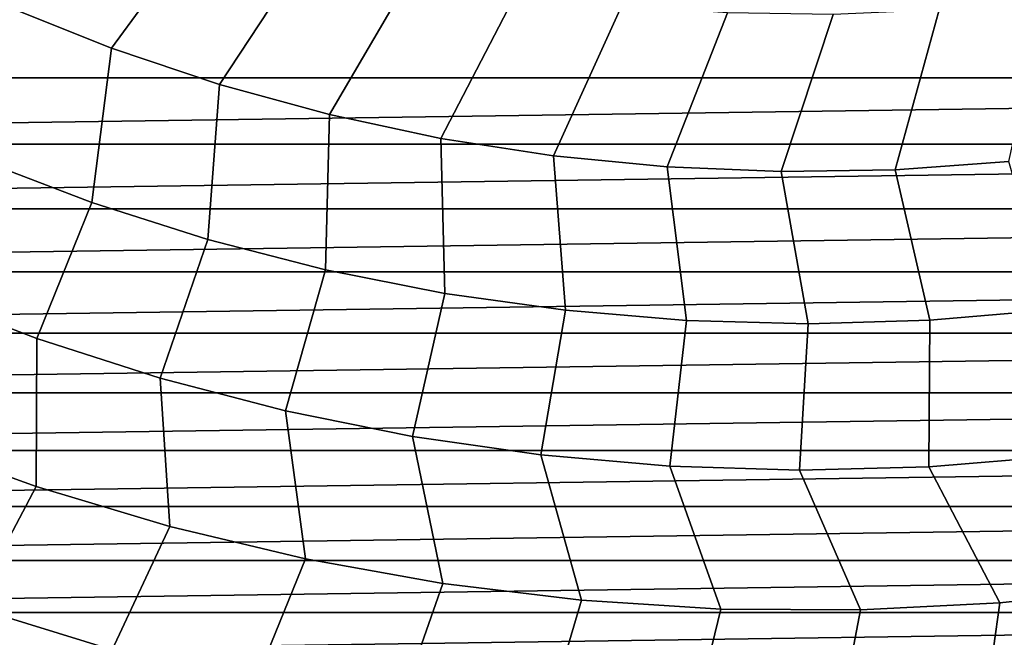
# Model space of a CAD drawing. Header units: metres. Extents: x -25 to 132, y -25 to 25.
# Tile 11 of 256: x -6.34 to 1.6, y -20.02 to -15.04. Entities that reach past the tile are written whole.
import ezdxf

# ---------------------------------------------------------------- set-up
doc = ezdxf.new("R2010")
doc.units = ezdxf.units.M
doc.layers.add('solid_12_061_071_XXX', color=7, linetype='CONTINUOUS')

msp = doc.modelspace()

# ---------------------------------------------------------------- linework, layer by layer
at = {"layer": 'solid_12_061_071_XXX'}
for points in [[(-4.819275, -14.201178, 122.703766), (-5.620394, -13.903598, 122.703766), (-6.458279, -14.926735, 121.911652), (-5.603848, -15.268061, 121.911652)], [(-4.002506, -14.452641, 122.703766), (-4.819275, -14.201178, 122.703766), (-5.603848, -15.268061, 121.911652), (-4.731483, -15.560522, 121.911652)], [(-3.172739, -14.657168, 122.703766), (-4.002506, -14.452641, 122.703766), (-4.731483, -15.560522, 121.911652), (-3.843975, -15.803185, 121.911652)], [(-2.332668, -14.814098, 122.703766), (-3.172739, -14.657168, 122.703766), (-3.843975, -15.803185, 121.911652), (-2.944165, -15.995271, 121.911652)], [(-1.485023, -14.922921, 122.703766), (-2.332668, -14.814098, 122.703766), (-2.944165, -15.995271, 121.911652), (-2.034932, -16.136166, 121.911652)], [(-6.458279, -14.926735, 121.911652), (-6.67942, -16.163862, 121.056366), (-5.761938, -16.513182, 121.056366), (-5.603848, -15.268061, 121.911652)], [(-0.632555, -14.983282, 122.703766), (-1.485023, -14.922921, 122.703766), (-2.034932, -16.136166, 121.911652), (-1.119187, -16.225418, 121.911652)], [(1.926076, -14.872427, 122.703766), (1.075769, -14.957994, 122.703766), (0.720106, -16.248022, 121.911652), (1.637768, -16.181301, 121.911652)], [(18.969107, -15.505578), (-18.969191, -15.505475), (-19.40436, -14.957297), (19.40428, -14.957402)], [(0.221967, -14.994986, 122.703766), (-0.632555, -14.983282, 122.703766), (-1.119187, -16.225418, 121.911652), (-0.19986, -16.262743, 121.911652)], [(1.075769, -14.957994, 122.703766), (0.221967, -14.994986, 122.703766), (-0.19986, -16.262743, 121.911652), (0.720106, -16.248022, 121.911652)], [(-5.603848, -15.268061, 121.911652), (-5.761938, -16.513182, 121.056366), (-4.826301, -16.810471, 121.056366), (-4.731483, -15.560522, 121.911652)], [(18.969107, -15.505578), (-18.518618, -16.040905), (-18.969191, -15.505475)], [(18.969107, -15.505578), (18.518532, -16.041006), (-18.518618, -16.040905)], [(-4.731483, -15.560522, 121.911652), (-4.826301, -16.810471, 121.056366), (-3.875457, -17.054792, 121.056366), (-3.843975, -15.803185, 121.911652)], [(-3.843975, -15.803185, 121.911652), (-3.875457, -17.054792, 121.056366), (-2.912402, -17.245377, 121.056366), (-2.944165, -15.995271, 121.911652)], [(18.518532, -16.041006), (-18.052919, -16.563274), (-18.518618, -16.040905)], [(18.518532, -16.041006), (18.05283, -16.563374), (-18.052919, -16.563274)], [(-2.944165, -15.995271, 121.911652), (-2.912402, -17.245377, 121.056366), (-1.94017, -17.381624, 121.056366), (-2.034932, -16.136166, 121.911652)], [(-5.761938, -16.513182, 121.056366), (-6.67942, -16.163862, 121.056366), (-7.180621, -17.234215, 120.140106), (-6.204736, -17.60911, 120.140106)], [(-2.034932, -16.136166, 121.911652), (-1.94017, -17.381624, 121.056366), (-0.961825, -17.463104, 121.056366), (-1.119187, -16.225418, 121.911652)], [(0.720106, -16.248022, 121.911652), (1.000864, -17.460911, 121.056366), (1.979025, -17.377243, 121.056366), (1.637768, -16.181301, 121.911652)], [(-1.119187, -16.225418, 121.911652), (-0.961825, -17.463104, 121.056366), (0.01955, -17.489561, 121.056366), (-0.19986, -16.262743, 121.911652)], [(-0.19986, -16.262743, 121.911652), (0.01955, -17.489561, 121.056366), (1.000864, -17.460911, 121.056366), (0.720106, -16.248022, 121.911652)], [(-4.826301, -16.810471, 121.056366), (-5.761938, -16.513182, 121.056366), (-6.204736, -17.60911, 120.140106), (-5.209397, -17.928793, 120.140106)], [(18.05283, -16.563374), (-17.572439, -17.072178), (-18.052919, -16.563274)], [(18.05283, -16.563374), (17.572348, -17.072273), (-17.572439, -17.072178)], [(-3.875457, -17.054792, 121.056366), (-4.826301, -16.810471, 121.056366), (-5.209397, -17.928793, 120.140106), (-4.197726, -18.192266, 120.140106)], [(17.572348, -17.072273), (-17.077707, -17.567066), (-17.572439, -17.072178)], [(17.572348, -17.072273), (17.077614, -17.567158), (-17.077707, -17.567066)], [(-2.912402, -17.245377, 121.056366), (-3.875457, -17.054792, 121.056366), (-4.197726, -18.192266, 120.140106), (-3.172894, -18.398701, 120.140106)], [(-7.180621, -17.234215, 120.140106), (-7.271457, -18.419764, 119.16523), (-6.212249, -18.80345, 119.16523), (-6.204736, -17.60911, 120.140106)], [(-1.94017, -17.381624, 121.056366), (-2.912402, -17.245377, 121.056366), (-3.172894, -18.398701, 120.140106), (-2.138113, -18.547451, 120.140106)], [(-0.961825, -17.463104, 121.056366), (-1.94017, -17.381624, 121.056366), (-2.138113, -18.547451, 120.140106), (-1.096629, -18.638048, 120.140106)], [(1.979025, -17.377243, 121.056366), (1.000864, -17.460911, 121.056366), (0.993378, -18.643837, 120.140106), (2.035347, -18.55901, 120.140106)], [(0.01955, -17.489561, 121.056366), (-0.961825, -17.463104, 121.056366), (-1.096629, -18.638048, 120.140106), (-0.051707, -18.670212, 120.140106)], [(1.000864, -17.460911, 121.056366), (0.01955, -17.489561, 121.056366), (-0.051707, -18.670212, 120.140106), (0.993378, -18.643837, 120.140106)], [(17.077614, -17.567158), (-16.568956, -18.047707), (-17.077707, -17.567066)], [(17.077614, -17.567158), (16.568859, -18.047794), (-16.568956, -18.047707)], [(-6.204736, -17.60911, 120.140106), (-6.212249, -18.80345, 119.16523), (-5.132936, -19.126284, 119.16523), (-5.209397, -17.928793, 120.140106)], [(-5.209397, -17.928793, 120.140106), (-5.132936, -19.126284, 119.16523), (-4.037013, -19.38722, 119.16523), (-4.197726, -18.192266, 120.140106)], [(16.568859, -18.047794), (-16.046734, -18.513569), (-16.568956, -18.047707)], [(16.568859, -18.047794), (16.046635, -18.513655), (-16.046734, -18.513569)], [(-4.197726, -18.192266, 120.140106), (-4.037013, -19.38722, 119.16523), (-2.928024, -19.585413, 119.16523), (-3.172894, -18.398701, 120.140106)], [(-6.212249, -18.80345, 119.16523), (-7.271457, -18.419764, 119.16523), (-7.830387, -19.361557, 118.134232), (-6.724567, -19.772837, 118.134232)], [(-3.172894, -18.398701, 120.140106), (-2.928024, -19.585413, 119.16523), (-1.809559, -19.720224, 119.16523), (-2.138113, -18.547451, 120.140106)], [(16.046635, -18.513655), (-15.511446, -18.96431), (-16.046734, -18.513569)], [(16.046635, -18.513655), (15.511344, -18.964392), (-15.511446, -18.96431)], [(-2.138113, -18.547451, 120.140106), (-1.809559, -19.720224, 119.16523), (-0.685238, -19.791216, 119.16523), (-1.096629, -18.638048, 120.140106)], [(0.993378, -18.643837, 120.140106), (1.566411, -19.741026, 119.16523), (2.686452, -19.620008, 119.16523), (2.035347, -18.55901, 120.140106)], [(-1.096629, -18.638048, 120.140106), (-0.685238, -19.791216, 119.16523), (0.441301, -19.798157, 119.16523), (-0.051707, -18.670212, 120.140106)], [(-0.051707, -18.670212, 120.140106), (0.441301, -19.798157, 119.16523), (1.566411, -19.741026, 119.16523), (0.993378, -18.643837, 120.140106)], [(-5.132936, -19.126284, 119.16523), (-6.212249, -18.80345, 119.16523), (-6.724567, -19.772837, 118.134232), (-5.597288, -20.121014, 118.134232)], [(15.511344, -18.964392), (-14.963405, -19.399651), (-15.511446, -18.96431)], [(15.511344, -18.964392), (14.963301, -19.399731), (-14.963405, -19.399651)], [(-4.037013, -19.38722, 119.16523), (-5.132936, -19.126284, 119.16523), (-5.597288, -20.121014, 118.134232), (-4.452146, -20.404982, 118.134232)], [(-2.928024, -19.585413, 119.16523), (-4.037013, -19.38722, 119.16523), (-4.452146, -20.404982, 118.134232), (-3.292796, -20.623829, 118.134232)], [(14.963301, -19.399731), (-14.40326, -19.81908), (-14.963405, -19.399651)], [(14.963301, -19.399731), (14.403154, -19.819159), (-14.40326, -19.81908)], [(-1.809559, -19.720224, 119.16523), (-2.928024, -19.585413, 119.16523), (-3.292796, -20.623829, 118.134232), (-2.122937, -20.776861, 118.134232)], [(2.686452, -19.620008, 119.16523), (1.566411, -19.741026, 119.16523), (1.412257, -20.837234, 118.134232), (2.586658, -20.724237, 118.134232)], [(-5.597288, -20.121014, 118.134232), (-6.724567, -19.772837, 118.134232), (-7.14895, -20.714478, 117.049759), (-5.972132, -21.083897, 117.049759)], [(-0.685238, -19.791216, 119.16523), (-1.809559, -19.720224, 119.16523), (-2.122937, -20.776861, 118.134232), (-0.946304, -20.863588, 118.134232)], [(1.566411, -19.741026, 119.16523), (0.441301, -19.798157, 119.16523), (0.233349, -20.883736, 118.134232), (1.412257, -20.837234, 118.134232)], [(14.403154, -19.819159), (-13.831309, -20.222385), (-14.40326, -19.81908)], [(14.403154, -19.819159), (13.831201, -20.22246), (-13.831309, -20.222385)], [(0.441301, -19.798157, 119.16523), (-0.685238, -19.791216, 119.16523), (-0.946304, -20.863588, 118.134232), (0.233349, -20.883736, 118.134232)]]:
    msp.add_3dface(points, dxfattribs=at)

doc.saveas('drawing.dxf')
